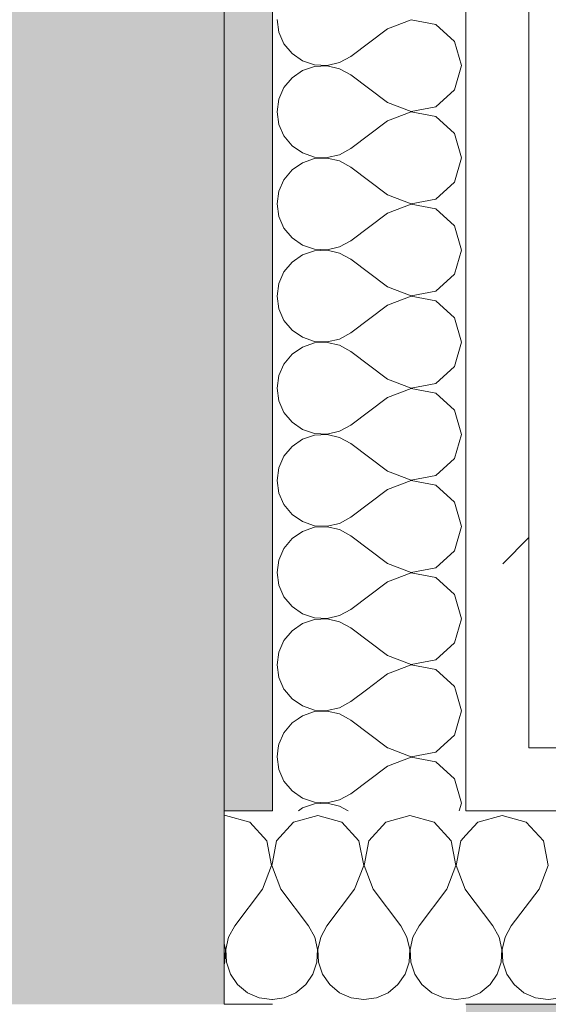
# Model space of a CAD drawing. Header units: millimetres. Extents: x -40968 to 11883, y -17757 to 4746.
# Tile 31 of 227: x -23081 to -22971, y -1194 to -990. Entities that reach past the tile are written whole.
import ezdxf

# ---------------------------------------------------------------- set-up
doc = ezdxf.new("R2010")
doc.units = ezdxf.units.MM
doc.header["$MEASUREMENT"] = 0
doc.linetypes.add('Wipeout_Contour', pattern=[1000, 0, -1000])
doc.layers.add('12_FAÇ_Façana', color=7, linetype='Continuous')
doc.layers.add('Nuevo_08_E_Envans secs', color=7, linetype='Continuous')
for name, color, linetype, lineweight, true_color in [('12_FAÇ_Façana_Pluma_Nº__102', 7, 'Continuous', 5, 0xcccccc), ('12_FAÇ_Façana_Pluma_Nº__176', 7, 'Continuous', 15, 0x93a0c6), ('Nuevo_08_E_Envans secs_Pluma_Nº__102', 7, 'Continuous', 5, 0xcccccc), ('Nuevo_08_E_Envans secs_Pluma_Nº__177', 7, 'Continuous', 15, 0xf7e046)]:
    doc.layers.add(name, color=color, linetype=linetype, lineweight=lineweight, true_color=true_color)
for name, color, linetype, lineweight in [('12_FAÇ_Façana_Pluma_Nº__7', 7, 'Continuous', 5), ('Nuevo_08_E_Envans secs_Pluma_Nº__1', 7, 'Continuous', 5), ('Nuevo_12_FAÇ_Façana_Pluma_Nº__1', 7, 'Continuous', 5)]:
    doc.layers.add(name, color=color, linetype=linetype, lineweight=lineweight)
pattern_1 = [(45, (0, 0), (-183.8478, 183.8478), [195, -65]), (45, (7e-14, 183.85), (-183.8478, 183.8478), [195, -65])]

# ---------------------------------------------------------------- blocks, each defined once
blk = doc.blocks.new('Muro_14_1', base_point=(-24166.43, -1193.98))
at = {"layer": '12_FAÇ_Façana_Pluma_Nº__176', "linetype": 'Continuous', "lineweight": 0, "true_color": 0x495063}
blk.add_hatch(color=251, dxfattribs=at).paths.add_polyline_path([(-22988.42, -1193.98), (-22988.42, -1203.98), (-21871.11, -1203.98), (-21871.11, -1193.97)])
blk = doc.blocks.new('Muro_60_1', base_point=(-23028.42, -1193.98))
at = {"layer": '12_FAÇ_Façana_Pluma_Nº__102', "linetype": 'Continuous', "lineweight": 0, "true_color": 0xe5e5e5}
blk.add_hatch(color=254, dxfattribs=at).paths.add_polyline_path([(-23108.42, 2009.55), (-23108.42, -1193.98), (-23038.42, -1193.98), (-23038.42, 2009.55)])
at = {"layer": '12_FAÇ_Façana_Pluma_Nº__176', "linetype": 'Continuous', "lineweight": 0, "true_color": 0x495063}
blk.add_hatch(color=251, dxfattribs=at).paths.add_polyline_path([(-23036.6, 2099.55), (-23038.42, 2097.33), (-23038.42, -1153.98), (-23028.42, -1153.98), (-23028.42, 2099.55)])
at = {"layer": '12_FAÇ_Façana_Pluma_Nº__7', "color": 7, "linetype": 'Continuous', "lineweight": 5}
for q in [(-23038.42, 2009.55), (-23038.42, -1193.98)]:
    blk.add_line((-23038.42, -1153.98), q, dxfattribs=at)
at = {"layer": '12_FAÇ_Façana_Pluma_Nº__7', "color": 7, "linetype": 'Continuous', "lineweight": 5, "flags": 128}
blk.add_lwpolyline([(-23028.42, -1153.98), (-23028.42, 2109.55)], dxfattribs=at)
at = {"layer": 'Nuevo_12_FAÇ_Façana_Pluma_Nº__1', "color": 7, "linetype": 'Continuous', "lineweight": 5}
for p, q in [((-23028.42, -1153.98), (-23038.42, -1153.98)), ((-23038.42, -1193.98), (-23028.42, -1193.98))]:
    blk.add_line(p, q, dxfattribs=at)
blk = doc.blocks.new('*X224')
at = {"layer": 'Nuevo_08_E_Envans secs_Pluma_Nº__102', "color": 254, "linetype": 'Continuous', "lineweight": 5, "true_color": 0xcccccc}
for p, q in [((-23025.91, -1128.98), (-23024.37, -1130.84)), ((-23008.96, -1128.98), (-23012.23, -1131.43)), ((-22989.37, -1133.33), (-22990.61, -1128.98)), ((-23024.37, -1130.84), (-23022.2, -1132.33)), ((-23022.2, -1132.33), (-23019.71, -1133.17)), ((-23019.71, -1133.17), (-23017.09, -1133.29)), ((-23017.09, -1133.37), (-23019.71, -1133.5)), ((-23017.09, -1133.29), (-23014.53, -1132.7)), ((-23014.53, -1133.97), (-23017.09, -1133.37)), ((-23014.53, -1132.7), (-23012.23, -1131.43)), ((-22989.84, -1134.98), (-22989.37, -1133.33)), ((-23022.2, -1134.34), (-23023.13, -1134.98)), ((-23019.71, -1133.5), (-23022.2, -1134.34)), ((-23012.7, -1134.98), (-23014.53, -1133.97))]:
    blk.add_line(p, q, dxfattribs=at)
blk = doc.blocks.new('*X225')
at = {"layer": 'Nuevo_08_E_Envans secs_Pluma_Nº__102', "color": 254, "linetype": 'Continuous', "lineweight": 5, "true_color": 0xcccccc}
for p, q in [((-23023.13, -1134.98), (-23024.37, -1135.83)), ((-23012.23, -1135.24), (-23012.7, -1134.98)), ((-23004.61, -1140.95), (-23012.23, -1135.24)), ((-22990.79, -1138.34), (-22989.84, -1134.98)), ((-23024.37, -1135.83), (-23026.04, -1137.85)), ((-23026.04, -1137.85), (-23027.1, -1140.25)), ((-22993.68, -1140.98), (-22990.79, -1138.34)), ((-23027.1, -1140.25), (-23027.2, -1140.98)), ((-23004.61, -1140.95), (-23004.55, -1140.98))]:
    blk.add_line(p, q, dxfattribs=at)
blk = doc.blocks.new('*X226')
at = {"layer": 'Nuevo_08_E_Envans secs_Pluma_Nº__102', "color": 254, "linetype": 'Continuous', "lineweight": 5, "true_color": 0xcccccc}
for p, q in [((-23027.2, -1140.98), (-23027.47, -1142.86)), ((-23004.55, -1140.98), (-22999.75, -1142.82)), ((-22994.63, -1141.85), (-22993.68, -1140.98)), ((-23027.47, -1142.86), (-23027.1, -1145.46)), ((-22999.75, -1142.9), (-23004.61, -1144.76)), ((-22999.75, -1142.82), (-22994.63, -1141.85)), ((-22994.63, -1143.86), (-22999.75, -1142.9)), ((-23027.1, -1145.46), (-23026.04, -1147.86)), ((-23004.61, -1144.76), (-23012.23, -1150.48)), ((-22990.79, -1147.37), (-22994.63, -1143.86)), ((-22989.37, -1152.38), (-22990.79, -1147.37)), ((-23026.04, -1147.86), (-23024.37, -1149.89)), ((-23024.37, -1149.89), (-23022.2, -1151.38)), ((-23022.2, -1151.38), (-23019.71, -1152.22)), ((-23014.53, -1151.75), (-23012.23, -1150.48)), ((-23022.2, -1153.39), (-23023.06, -1153.98)), ((-23019.71, -1152.55), (-23022.2, -1153.39)), ((-23019.71, -1152.22), (-23017.09, -1152.34)), ((-23017.09, -1152.42), (-23019.71, -1152.55)), ((-23017.09, -1152.34), (-23014.53, -1151.75)), ((-23014.53, -1153.01), (-23017.09, -1152.42)), ((-23012.79, -1153.98), (-23014.53, -1153.01)), ((-22989.82, -1153.98), (-22989.37, -1152.38))]:
    blk.add_line(p, q, dxfattribs=at)
blk = doc.blocks.new('*X227')
at = {"layer": 'Nuevo_08_E_Envans secs_Pluma_Nº__102', "color": 254, "linetype": 'Continuous', "lineweight": 5, "true_color": 0xcccccc}
for p, q in [((-23027.47, -990.48), (-23027.1, -993.08)), ((-22999.75, -990.51), (-23004.61, -992.38)), ((-22994.63, -991.48), (-22999.75, -990.51)), ((-23004.61, -992.38), (-23012.23, -998.1)), ((-22990.79, -994.99), (-22994.63, -991.48)), ((-23027.1, -993.08), (-23026.04, -995.48)), ((-22989.37, -1000), (-22990.79, -994.99)), ((-23026.04, -995.48), (-23024.37, -997.51)), ((-23024.37, -997.51), (-23022.2, -998.99)), ((-23022.2, -998.99), (-23019.71, -999.83)), ((-23014.53, -999.37), (-23012.23, -998.1)), ((-23022.2, -1001.01), (-23024.37, -1002.49)), ((-23019.71, -1000.17), (-23022.2, -1001.01)), ((-23019.71, -999.83), (-23017.09, -999.96)), ((-23017.09, -1000.04), (-23019.71, -1000.17)), ((-23017.09, -999.96), (-23014.53, -999.37)), ((-23014.53, -1000.63), (-23017.09, -1000.04)), ((-23012.23, -1001.9), (-23014.53, -1000.63)), ((-22990.79, -1005.01), (-22989.37, -1000)), ((-23024.37, -1002.49), (-23026.04, -1004.52)), ((-23004.61, -1007.62), (-23012.23, -1001.9)), ((-23026.04, -1004.52), (-23027.1, -1006.92)), ((-22994.63, -1008.52), (-22990.79, -1005.01)), ((-23027.1, -1006.92), (-23027.47, -1009.52)), ((-23004.61, -1007.62), (-22999.75, -1009.49)), ((-22999.75, -1009.49), (-22994.63, -1008.52)), ((-23027.47, -1009.52), (-23027.1, -1012.13)), ((-22999.75, -1009.56), (-23004.61, -1011.43)), ((-22994.63, -1010.53), (-22999.75, -1009.56)), ((-22990.79, -1014.04), (-22994.63, -1010.53)), ((-23027.1, -1012.13), (-23026.04, -1014.53)), ((-23004.61, -1011.43), (-23012.23, -1017.14)), ((-23026.04, -1014.53), (-23024.37, -1016.55)), ((-22989.37, -1019.05), (-22990.79, -1014.04)), ((-23024.37, -1016.55), (-23022.2, -1018.04)), ((-23014.53, -1018.41), (-23012.23, -1017.14)), ((-23022.2, -1018.04), (-23019.71, -1018.88)), ((-23019.71, -1019.21), (-23022.2, -1020.05)), ((-23019.71, -1018.88), (-23017.09, -1019.01)), ((-23017.09, -1019.09), (-23019.71, -1019.21)), ((-23017.09, -1019.01), (-23014.53, -1018.41)), ((-23014.53, -1019.68), (-23017.09, -1019.09)), ((-22990.79, -1024.05), (-22989.37, -1019.05)), ((-23022.2, -1020.05), (-23024.37, -1021.54)), ((-23012.23, -1020.95), (-23014.53, -1019.68)), ((-23004.61, -1026.67), (-23012.23, -1020.95)), ((-23024.37, -1021.54), (-23026.04, -1023.56)), ((-23026.04, -1023.56), (-23027.1, -1025.97)), ((-22994.63, -1027.57), (-22990.79, -1024.05)), ((-23027.1, -1025.97), (-23027.47, -1028.57)), ((-23004.61, -1026.67), (-22999.75, -1028.53)), ((-22999.75, -1028.53), (-22994.63, -1027.57)), ((-23027.47, -1028.57), (-23027.1, -1031.17)), ((-22999.75, -1028.61), (-23004.61, -1030.48)), ((-22994.63, -1029.58), (-22999.75, -1028.61)), ((-22990.79, -1033.09), (-22994.63, -1029.58)), ((-23027.1, -1031.17), (-23026.04, -1033.58)), ((-23004.61, -1030.48), (-23012.23, -1036.19)), ((-23026.04, -1033.58), (-23024.37, -1035.6)), ((-22989.37, -1038.1), (-22990.79, -1033.09)), ((-23024.37, -1035.6), (-23022.2, -1037.09)), ((-23022.2, -1037.09), (-23019.71, -1037.93)), ((-23017.09, -1038.06), (-23014.53, -1037.46)), ((-23014.53, -1037.46), (-23012.23, -1036.19)), ((-23022.2, -1039.1), (-23024.37, -1040.59)), ((-23019.71, -1038.26), (-23022.2, -1039.1)), ((-23019.71, -1037.93), (-23017.09, -1038.06)), ((-23017.09, -1038.13), (-23019.71, -1038.26)), ((-23014.53, -1038.73), (-23017.09, -1038.13)), ((-23012.23, -1040), (-23014.53, -1038.73)), ((-22990.79, -1043.1), (-22989.37, -1038.1)), ((-23024.37, -1040.59), (-23026.04, -1042.61)), ((-23004.61, -1045.71), (-23012.23, -1040)), ((-23026.04, -1042.61), (-23027.1, -1045.02)), ((-22994.63, -1046.61), (-22990.79, -1043.1)), ((-23027.1, -1045.02), (-23027.47, -1047.62)), ((-23004.61, -1045.71), (-22999.75, -1047.58)), ((-23027.47, -1047.62), (-23027.1, -1050.22)), ((-22999.75, -1047.66), (-23004.61, -1049.52)), ((-22999.75, -1047.58), (-22994.63, -1046.61)), ((-22994.63, -1048.62), (-22999.75, -1047.66)), ((-23004.61, -1049.52), (-23012.23, -1055.24)), ((-22990.79, -1052.14), (-22994.63, -1048.62)), ((-23027.1, -1050.22), (-23026.04, -1052.63)), ((-23026.04, -1052.63), (-23024.37, -1054.65)), ((-22989.37, -1057.14), (-22990.79, -1052.14)), ((-23024.37, -1054.65), (-23022.2, -1056.14)), ((-23014.53, -1056.51), (-23012.23, -1055.24)), ((-23022.2, -1056.14), (-23019.71, -1056.98)), ((-23019.71, -1057.31), (-23022.2, -1058.15)), ((-23019.71, -1056.98), (-23017.09, -1057.1)), ((-23017.09, -1057.18), (-23019.71, -1057.31)), ((-23017.09, -1057.1), (-23014.53, -1056.51)), ((-23014.53, -1057.78), (-23017.09, -1057.18)), ((-23012.23, -1059.05), (-23014.53, -1057.78)), ((-22990.79, -1062.15), (-22989.37, -1057.14)), ((-23024.37, -1059.64), (-23026.04, -1061.66)), ((-23022.2, -1058.15), (-23024.37, -1059.64)), ((-23004.61, -1064.76), (-23012.23, -1059.05)), ((-23026.04, -1061.66), (-23027.1, -1064.06)), ((-22994.63, -1065.66), (-22990.79, -1062.15)), ((-23027.1, -1064.06), (-23027.47, -1066.67)), ((-23004.61, -1064.76), (-22999.75, -1066.63)), ((-22999.75, -1066.63), (-22994.63, -1065.66)), ((-23027.47, -1066.67), (-23027.1, -1069.27)), ((-22999.75, -1066.71), (-23004.61, -1068.57)), ((-22994.63, -1067.67), (-22999.75, -1066.71)), ((-22990.79, -1071.18), (-22994.63, -1067.67)), ((-23027.1, -1069.27), (-23026.04, -1071.67)), ((-23004.61, -1068.57), (-23012.23, -1074.29)), ((-23026.04, -1071.67), (-23024.37, -1073.7)), ((-22989.37, -1076.19), (-22990.79, -1071.18)), ((-23024.37, -1073.7), (-23022.2, -1075.19)), ((-23014.53, -1075.56), (-23012.23, -1074.29)), ((-23022.2, -1075.19), (-23019.71, -1076.02)), ((-23019.71, -1076.36), (-23022.2, -1077.2)), ((-23019.71, -1076.02), (-23017.09, -1076.15)), ((-23017.09, -1076.23), (-23019.71, -1076.36)), ((-23017.09, -1076.15), (-23014.53, -1075.56)), ((-23014.53, -1076.82), (-23017.09, -1076.23)), ((-22990.79, -1081.2), (-22989.37, -1076.19)), ((-23022.2, -1077.2), (-23024.37, -1078.68)), ((-23012.23, -1078.1), (-23014.53, -1076.82)), ((-23004.61, -1083.81), (-23012.23, -1078.1)), ((-23024.37, -1078.68), (-23026.04, -1080.71)), ((-23026.04, -1080.71), (-23027.1, -1083.11)), ((-22994.63, -1084.71), (-22990.79, -1081.2)), ((-23027.1, -1083.11), (-23027.47, -1085.71)), ((-23004.61, -1083.81), (-22999.75, -1085.68)), ((-23027.47, -1085.71), (-23027.1, -1088.32)), ((-22999.75, -1085.75), (-23004.61, -1087.62)), ((-22999.75, -1085.68), (-22994.63, -1084.71)), ((-22994.63, -1086.72), (-22999.75, -1085.75)), ((-23027.1, -1088.32), (-23026.04, -1090.72)), ((-23004.61, -1087.62), (-23012.23, -1093.33)), ((-22990.79, -1090.23), (-22994.63, -1086.72)), ((-22989.37, -1095.24), (-22990.79, -1090.23)), ((-23026.04, -1090.72), (-23024.37, -1092.74)), ((-23024.37, -1092.74), (-23022.2, -1094.23)), ((-23022.2, -1094.23), (-23019.71, -1095.07)), ((-23017.09, -1095.2), (-23014.53, -1094.6)), ((-23014.53, -1094.6), (-23012.23, -1093.33)), ((-23022.2, -1096.24), (-23024.37, -1097.73)), ((-23019.71, -1095.4), (-23022.2, -1096.24)), ((-23019.71, -1095.07), (-23017.09, -1095.2)), ((-23017.09, -1095.28), (-23019.71, -1095.4)), ((-23014.53, -1095.87), (-23017.09, -1095.28)), ((-23012.23, -1097.14), (-23014.53, -1095.87)), ((-22990.79, -1100.25), (-22989.37, -1095.24)), ((-23024.37, -1097.73), (-23026.04, -1099.75)), ((-23004.61, -1102.86), (-23012.23, -1097.14)), ((-23026.04, -1099.75), (-23027.1, -1102.16)), ((-22994.63, -1103.76), (-22990.79, -1100.25)), ((-23027.1, -1102.16), (-23027.47, -1104.76)), ((-23004.61, -1102.86), (-22999.75, -1104.72)), ((-23027.47, -1104.76), (-23027.1, -1107.36)), ((-22999.75, -1104.8), (-23004.61, -1106.67)), ((-22999.75, -1104.72), (-22994.63, -1103.76)), ((-22994.63, -1105.77), (-22999.75, -1104.8)), ((-23004.61, -1106.67), (-23012.23, -1112.38)), ((-22990.79, -1109.28), (-22994.63, -1105.77)), ((-23027.1, -1107.36), (-23026.04, -1109.77)), ((-23026.04, -1109.77), (-23024.37, -1111.79)), ((-22989.37, -1114.29), (-22990.79, -1109.28)), ((-23024.37, -1111.79), (-23022.2, -1113.28)), ((-23014.53, -1113.65), (-23012.23, -1112.38)), ((-23022.2, -1113.28), (-23019.71, -1114.12)), ((-23019.71, -1114.45), (-23022.2, -1115.29)), ((-23019.71, -1114.12), (-23017.09, -1114.25)), ((-23017.09, -1114.32), (-23019.71, -1114.45)), ((-23017.09, -1114.25), (-23014.53, -1113.65)), ((-23014.53, -1114.92), (-23017.09, -1114.32)), ((-23012.23, -1116.19), (-23014.53, -1114.92)), ((-22990.79, -1119.29), (-22989.37, -1114.29)), ((-23024.37, -1116.78), (-23026.04, -1118.8)), ((-23022.2, -1115.29), (-23024.37, -1116.78)), ((-23004.61, -1121.9), (-23012.23, -1116.19)), ((-23026.04, -1118.8), (-23027.1, -1121.21)), ((-22994.63, -1122.8), (-22990.79, -1119.29)), ((-23027.1, -1121.21), (-23027.47, -1123.81)), ((-23004.61, -1121.9), (-22999.75, -1123.77)), ((-22999.75, -1123.77), (-22994.63, -1122.8)), ((-23027.47, -1123.81), (-23027.1, -1126.41)), ((-22999.75, -1123.85), (-23004.61, -1125.71)), ((-22994.63, -1124.81), (-22999.75, -1123.85)), ((-22990.79, -1128.33), (-22994.63, -1124.81)), ((-23027.1, -1126.41), (-23026.04, -1128.82)), ((-23004.61, -1125.71), (-23008.96, -1128.98)), ((-23026.04, -1128.82), (-23025.91, -1128.98)), ((-22990.61, -1128.98), (-22990.79, -1128.33))]:
    blk.add_line(p, q, dxfattribs=at)
blk = doc.blocks.new('Muro_89_1', base_point=(-23028.42, -1193.98))
at = {"layer": 'Nuevo_08_E_Envans secs_Pluma_Nº__1', "color": 7, "linetype": 'Continuous', "lineweight": 5}
for p, q in [((-23028.42, -1128.98), (-23028.42, -1134.98)), ((-23028.42, -1134.98), (-23028.42, -1140.98)), ((-23028.42, -1140.98), (-23028.42, -1153.98))]:
    blk.add_line(p, q, dxfattribs=at)
at = {"layer": 'Nuevo_08_E_Envans secs_Pluma_Nº__1', "color": 7, "linetype": 'Continuous', "lineweight": 5, "flags": 128}
blk.add_lwpolyline([(-23028.42, 1963.55), (-23028.42, -1128.98)], dxfattribs=at)
at = {"layer": 'Nuevo_08_E_Envans secs', "color": 7, "lineweight": 20}
blk.add_blockref('*X225', (0, 0), dxfattribs=at)
at = {"color": 254, "linetype": 'Wipeout_Contour', "lineweight": 0, "ltscale": 92039.115892}
blk.add_wipeout([(-22988.42, -1134.98), (-22975.42, -1134.98), (-22975.42, -1128.98), (-22988.42, -1128.98)], dxfattribs=at).dxf.layer = 'Nuevo_08_E_Envans secs'
at = {"layer": 'Nuevo_08_E_Envans secs_Pluma_Nº__177', "linetype": 'Continuous', "lineweight": 15, "true_color": 0xf7e046}
h = blk.add_hatch(dxfattribs=at)
h.set_pattern_fill('Panellat_HPL_0001', color=53, style=0, pattern_type=2)
h.set_pattern_definition(pattern_1)
h.paths.add_polyline_path([(-22988.42, -1134.98), (-22975.42, -1134.98), (-22975.42, -1128.98), (-22988.42, -1128.98)])
at = {"layer": 'Nuevo_08_E_Envans secs', "color": 7, "lineweight": 20}
blk.add_blockref('*X224', (0, 0), dxfattribs=at)
at = {"color": 254, "linetype": 'Wipeout_Contour', "lineweight": 0, "ltscale": 92150.5604}
blk.add_wipeout([(-22975.42, -1128.98), (-22975.42, 1963.55), (-22988.42, 1963.55), (-22988.42, -1128.98)], dxfattribs=at).dxf.layer = 'Nuevo_08_E_Envans secs'
at = {"color": 254, "linetype": 'Wipeout_Contour', "lineweight": 0, "ltscale": 92040.299703}
blk.add_wipeout([(-22988.42, -1140.98), (-22975.42, -1140.98), (-22975.42, -1134.98), (-22988.42, -1134.98)], dxfattribs=at).dxf.layer = 'Nuevo_08_E_Envans secs'
at = {"layer": 'Nuevo_08_E_Envans secs_Pluma_Nº__177', "linetype": 'Continuous', "lineweight": 15, "true_color": 0xf7e046}
h = blk.add_hatch(dxfattribs=at)
h.set_pattern_fill('Panellat_HPL_0001', color=53, style=0, pattern_type=2)
h.set_pattern_definition(pattern_1)
h.paths.add_polyline_path([(-22975.42, -1128.98), (-22975.42, 1963.55), (-22988.42, 1963.55), (-22988.42, -1128.98)])
h = blk.add_hatch(dxfattribs=at)
h.set_pattern_fill('Panellat_HPL_0001', color=53, style=0, pattern_type=2)
h.set_pattern_definition(pattern_1)
h.paths.add_polyline_path([(-22988.42, -1140.98), (-22975.42, -1140.98), (-22975.42, -1134.98), (-22988.42, -1134.98)])
at = {"layer": 'Nuevo_08_E_Envans secs_Pluma_Nº__1', "color": 7, "linetype": 'Continuous', "lineweight": 5}
for p, q in [((-22988.42, -1128.98), (-22988.42, 1963.55)), ((-22975.42, -1128.98), (-22975.42, 1963.55)), ((-22988.42, -1134.98), (-22988.42, -1128.98)), ((-22975.42, -1134.98), (-22975.42, -1128.98)), ((-22988.42, -1140.98), (-22988.42, -1134.98)), ((-22975.42, -1140.98), (-22975.42, -1134.98)), ((-22988.42, -1153.98), (-22988.42, -1140.98))]:
    blk.add_line(p, q, dxfattribs=at)
at = {"layer": 'Nuevo_08_E_Envans secs', "color": 7, "lineweight": 20}
for name in ['*X227', '*X226']:
    blk.add_blockref(name, (0, 0), dxfattribs=at)
blk = doc.blocks.new('*X477')
at = {"layer": 'Nuevo_08_E_Envans secs_Pluma_Nº__102', "color": 254, "linetype": 'Continuous', "lineweight": 5, "true_color": 0xcccccc}
for p, q in [((-23038.1, -1154.93), (-23038.42, -1155.02)), ((-23033.09, -1156.35), (-23038.1, -1154.93)), ((-23029.58, -1160.19), (-23033.09, -1156.35)), ((-23028.61, -1165.31), (-23029.58, -1160.19)), ((-23030.48, -1170.17), (-23028.61, -1165.31)), ((-23028.42, -1164.7), (-23028.53, -1165.31)), ((-23028.53, -1165.31), (-23028.42, -1165.61)), ((-23030.48, -1170.17), (-23036.19, -1177.79)), ((-23036.19, -1177.79), (-23037.46, -1180.08)), ((-23037.46, -1180.08), (-23038.06, -1182.64)), ((-23038.13, -1182.64), (-23038.42, -1181.42)), ((-23038.26, -1185.27), (-23038.13, -1182.64)), ((-23038.06, -1182.64), (-23037.93, -1185.27)), ((-23038.42, -1185.73), (-23038.26, -1185.27)), ((-23037.93, -1185.27), (-23037.09, -1187.76)), ((-23037.09, -1187.76), (-23035.6, -1189.92)), ((-23035.6, -1189.92), (-23033.58, -1191.6)), ((-23033.58, -1191.6), (-23031.17, -1192.66)), ((-23031.17, -1192.66), (-23028.57, -1193.02)), ((-23028.57, -1193.02), (-23028.42, -1193))]:
    blk.add_line(p, q, dxfattribs=at)
blk = doc.blocks.new('*X479')
at = {"layer": 'Nuevo_08_E_Envans secs_Pluma_Nº__102', "color": 254, "linetype": 'Continuous', "lineweight": 5, "true_color": 0xcccccc}
for p, q in [((-22980.95, -1154.93), (-22985.96, -1156.35)), ((-22975.95, -1156.35), (-22980.95, -1154.93)), ((-22985.96, -1156.35), (-22988.42, -1159.04)), ((-22972.43, -1160.19), (-22975.95, -1156.35)), ((-22971.47, -1165.31), (-22972.43, -1160.19)), ((-22973.33, -1170.17), (-22971.47, -1165.31)), ((-22988.42, -1170.37), (-22982.86, -1177.79)), ((-22973.33, -1170.17), (-22979.05, -1177.79)), ((-22981.59, -1180.08), (-22982.86, -1177.79)), ((-22979.05, -1177.79), (-22980.32, -1180.08)), ((-22980.99, -1182.64), (-22981.59, -1180.08)), ((-22980.32, -1180.08), (-22980.91, -1182.64)), ((-22981.12, -1185.27), (-22980.99, -1182.64)), ((-22980.91, -1182.64), (-22980.79, -1185.27)), ((-22981.96, -1187.76), (-22981.12, -1185.27)), ((-22980.79, -1185.27), (-22979.95, -1187.76)), ((-22983.45, -1189.92), (-22981.96, -1187.76)), ((-22979.95, -1187.76), (-22978.46, -1189.92)), ((-22985.47, -1191.6), (-22983.45, -1189.92)), ((-22978.46, -1189.92), (-22976.44, -1191.6)), ((-22987.87, -1192.66), (-22985.47, -1191.6)), ((-22976.44, -1191.6), (-22974.03, -1192.66)), ((-22988.42, -1192.74), (-22987.87, -1192.66)), ((-22974.03, -1192.66), (-22971.43, -1193.02)), ((-22971.43, -1193.02), (-22968.83, -1192.66))]:
    blk.add_line(p, q, dxfattribs=at)
blk = doc.blocks.new('*X480')
at = {"layer": 'Nuevo_08_E_Envans secs_Pluma_Nº__102', "color": 254, "linetype": 'Continuous', "lineweight": 5, "true_color": 0xcccccc}
for p, q in [((-23019.05, -1154.93), (-23024.05, -1156.35)), ((-23014.04, -1156.35), (-23019.05, -1154.93)), ((-23000, -1154.93), (-23005.01, -1156.35)), ((-22994.99, -1156.35), (-23000, -1154.93)), ((-23024.05, -1156.35), (-23027.57, -1160.19)), ((-23010.53, -1160.19), (-23014.04, -1156.35)), ((-23005.01, -1156.35), (-23008.52, -1160.19)), ((-22991.48, -1160.19), (-22994.99, -1156.35)), ((-22988.42, -1159.04), (-22989.47, -1160.19)), ((-23027.57, -1160.19), (-23028.42, -1164.7)), ((-23009.56, -1165.31), (-23010.53, -1160.19)), ((-23008.52, -1160.19), (-23009.49, -1165.31)), ((-22990.51, -1165.31), (-22991.48, -1160.19)), ((-22989.47, -1160.19), (-22990.44, -1165.31)), ((-23028.42, -1165.61), (-23026.67, -1170.17)), ((-23011.43, -1170.17), (-23009.56, -1165.31)), ((-23009.49, -1165.31), (-23007.62, -1170.17)), ((-22992.38, -1170.17), (-22990.51, -1165.31)), ((-22990.44, -1165.31), (-22988.57, -1170.17)), ((-23026.67, -1170.17), (-23020.95, -1177.79)), ((-23011.43, -1170.17), (-23017.14, -1177.79)), ((-23007.62, -1170.17), (-23001.9, -1177.79)), ((-22992.38, -1170.17), (-22998.1, -1177.79)), ((-22988.57, -1170.17), (-22988.42, -1170.37)), ((-23019.68, -1180.08), (-23020.95, -1177.79)), ((-23017.14, -1177.79), (-23018.41, -1180.08)), ((-23000.63, -1180.08), (-23001.9, -1177.79)), ((-22998.1, -1177.79), (-22999.37, -1180.08)), ((-23019.09, -1182.64), (-23019.68, -1180.08)), ((-23018.41, -1180.08), (-23019.01, -1182.64)), ((-23000.04, -1182.64), (-23000.63, -1180.08)), ((-22999.37, -1180.08), (-22999.96, -1182.64)), ((-23019.21, -1185.27), (-23019.09, -1182.64)), ((-23019.01, -1182.64), (-23018.88, -1185.27)), ((-23000.17, -1185.27), (-23000.04, -1182.64)), ((-22999.96, -1182.64), (-22999.83, -1185.27)), ((-23020.05, -1187.76), (-23019.21, -1185.27)), ((-23018.88, -1185.27), (-23018.04, -1187.76)), ((-23001.01, -1187.76), (-23000.17, -1185.27)), ((-22999.83, -1185.27), (-22998.99, -1187.76)), ((-23021.54, -1189.92), (-23020.05, -1187.76)), ((-23018.04, -1187.76), (-23016.55, -1189.92)), ((-23002.49, -1189.92), (-23001.01, -1187.76)), ((-22998.99, -1187.76), (-22997.51, -1189.92)), ((-23023.56, -1191.6), (-23021.54, -1189.92)), ((-23016.55, -1189.92), (-23014.53, -1191.6)), ((-23004.52, -1191.6), (-23002.49, -1189.92)), ((-22997.51, -1189.92), (-22995.48, -1191.6)), ((-23025.97, -1192.66), (-23023.56, -1191.6)), ((-23014.53, -1191.6), (-23012.13, -1192.66)), ((-23006.92, -1192.66), (-23004.52, -1191.6)), ((-22995.48, -1191.6), (-22993.08, -1192.66)), ((-23028.42, -1193), (-23025.97, -1192.66)), ((-23012.13, -1192.66), (-23009.52, -1193.02)), ((-23009.52, -1193.02), (-23006.92, -1192.66)), ((-22993.08, -1192.66), (-22990.48, -1193.02)), ((-22990.48, -1193.02), (-22988.42, -1192.74))]:
    blk.add_line(p, q, dxfattribs=at)
blk = doc.blocks.new('Muro_148_1', base_point=(-24166.43, -1128.98))
at = {"layer": '12_FAÇ_Façana_Pluma_Nº__7', "color": 7, "linetype": 'Continuous', "lineweight": 5}
blk.add_line((-23038.42, -1153.98), (-23038.42, -1193.98), dxfattribs=at)
at = {"layer": 'Nuevo_08_E_Envans secs_Pluma_Nº__1', "color": 7, "linetype": 'Continuous', "lineweight": 5}
for p, q in [((-23028.42, -1128.98), (-23028.42, -1134.98)), ((-23028.42, -1128.98), (-23028.42, -1134.98)), ((-23028.42, -1134.98), (-23028.42, -1140.98)), ((-23028.42, -1134.98), (-23028.42, -1140.98)), ((-23028.42, -1140.98), (-23028.42, -1153.98)), ((-23028.42, -1140.98), (-23028.42, -1153.98))]:
    blk.add_line(p, q, dxfattribs=at)
at = {"layer": 'Nuevo_08_E_Envans secs_Pluma_Nº__1', "color": 7, "linetype": 'Continuous', "lineweight": 5, "flags": 128}
blk.add_lwpolyline([(-22988.42, -1193.98), (-21871.11, -1193.98)], dxfattribs=at)
at = {"layer": 'Nuevo_12_FAÇ_Façana_Pluma_Nº__1', "color": 7, "linetype": 'Continuous', "lineweight": 5}
for p, q in [((-23028.42, -1153.98), (-23038.42, -1153.98)), ((-23038.42, -1193.98), (-23028.42, -1193.98))]:
    blk.add_line(p, q, dxfattribs=at)
at = {"layer": 'Nuevo_08_E_Envans secs', "color": 7, "lineweight": 20}
blk.add_blockref('*X477', (0, 0), dxfattribs=at)
at = {"color": 254, "linetype": 'Wipeout_Contour', "lineweight": 0, "ltscale": 86540.990748}
blk.add_wipeout([(-22975.42, -1153.98), (-20233.93, -1153.98), (-20233.93, -1140.98), (-22975.42, -1140.98)], dxfattribs=at).dxf.layer = 'Nuevo_08_E_Envans secs'
at = {"layer": 'Nuevo_08_E_Envans secs_Pluma_Nº__177', "linetype": 'Continuous', "lineweight": 15, "true_color": 0xf7e046}
h = blk.add_hatch(dxfattribs=at)
h.set_pattern_fill('Panellat_HPL_0001', color=53, style=0, pattern_type=2)
h.set_pattern_definition(pattern_1)
h.paths.add_polyline_path([(-22975.42, -1153.98), (-20233.93, -1153.98), (-20233.93, -1140.98), (-22975.42, -1140.98)])
at = {"color": 254, "linetype": 'Wipeout_Contour', "lineweight": 0, "ltscale": 92042.189706}
blk.add_wipeout([(-22988.42, -1153.98), (-22975.42, -1153.98), (-22975.42, -1140.98), (-22988.42, -1140.98)], dxfattribs=at).dxf.layer = 'Nuevo_08_E_Envans secs'
at = {"layer": 'Nuevo_08_E_Envans secs_Pluma_Nº__177', "linetype": 'Continuous', "lineweight": 15, "true_color": 0xf7e046}
h = blk.add_hatch(dxfattribs=at)
h.set_pattern_fill('Panellat_HPL_0001', color=53, style=0, pattern_type=2)
h.set_pattern_definition(pattern_1)
h.paths.add_polyline_path([(-22988.42, -1153.98), (-22975.42, -1153.98), (-22975.42, -1140.98), (-22988.42, -1140.98)])
at = {"layer": 'Nuevo_08_E_Envans secs_Pluma_Nº__1', "color": 7, "linetype": 'Continuous', "lineweight": 5}
for p, q in [((-22975.42, -1140.98), (-22975.42, -1134.98)), ((-22988.42, -1153.98), (-22988.42, -1140.98)), ((-20233.93, -1140.98), (-22975.42, -1140.98)), ((-20233.93, -1153.98), (-22988.42, -1153.98))]:
    blk.add_line(p, q, dxfattribs=at)
at = {"layer": 'Nuevo_08_E_Envans secs', "color": 7, "lineweight": 20}
for name in ['*X480', '*X479']:
    blk.add_blockref(name, (0, 0), dxfattribs=at)

msp = doc.modelspace()

# ---------------------------------------------------------------- block references
at = {"layer": '12_FAÇ_Façana', "color": 7, "lineweight": 20}
for name, p in [('Muro_60_1', (-23028.418, -1193.976)), ('Muro_14_1', (-24166.431, -1193.976))]:
    msp.add_blockref(name, p, dxfattribs=at)

# ---------------------------------------------------------------- next in the draw order: block references
at = {"layer": 'Nuevo_08_E_Envans secs', "color": 7, "lineweight": 20}
msp.add_blockref('Muro_89_1', (-23028.418, -1193.976), dxfattribs=at)

# ---------------------------------------------------------------- next in the draw order: block references
msp.add_blockref('Muro_148_1', (-24166.431, -1128.976), dxfattribs=at)

doc.saveas('drawing.dxf')
